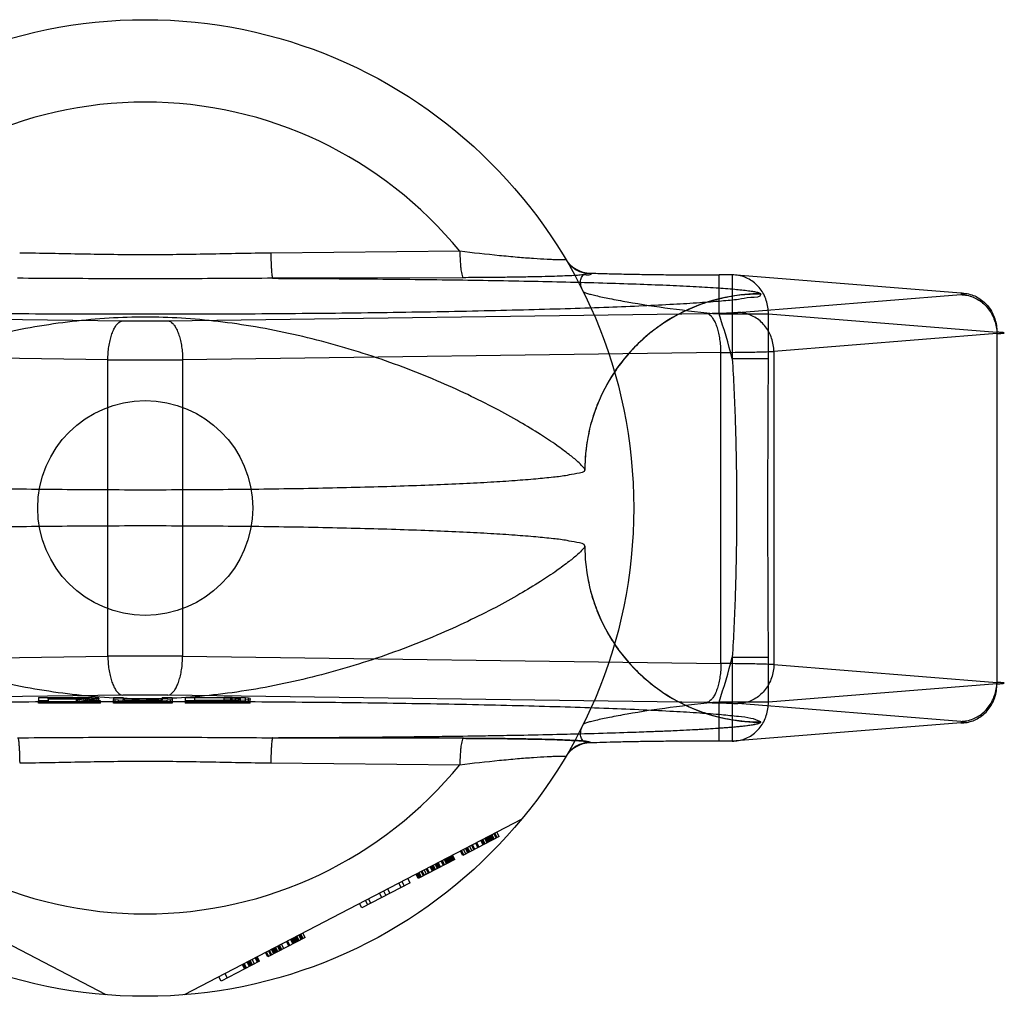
# Model space of a CAD drawing. Header units: millimetres. Extents: x 0 to 297, y 0 to 210.
# Tile 129 of 256: x 160.674 to 161.581, y 91.758 to 92.658. Entities that reach past the tile are written whole.
import ezdxf

# ---------------------------------------------------------------- set-up
doc = ezdxf.new("R2010")
doc.units = ezdxf.units.MM
doc.header["$LTSCALE"] = 16.335
doc.layers.get('0').update_dxf_attribs({"linetype": 'CONTINUOUS'})
doc.layers.add('001-M31079-X02', color=7, linetype='CONTINUOUS')

msp = doc.modelspace()

# ---------------------------------------------------------------- linework, layer by layer
at = {"color": 7, "linetype": 'Continuous'}
msp.add_circle((160.7894, 92.20834), 0.099, dxfattribs=at)
at = {"layer": '001-M31079-X02', "color": 9, "linetype": 'Continuous'}
for p, q in [((161.07918, 92.44491), (160.90507, 92.4432)), ((161.08245, 92.42059), (160.90693, 92.42)), ((161.19962, 92.42479), (161.19984, 92.42441)), ((161.31798, 92.38713), (161.31798, 92.42313)), ((161.33019, 92.42311), (161.31798, 92.42311)), ((161.33019, 92.42313), (161.33019, 92.34587)), ((161.54068, 92.40634), (161.33019, 92.42311)), ((161.33525, 92.38861), (161.54068, 92.40498)), ((161.3564, 92.40553), (161.35637, 92.40573)), ((160.27278, 92.38765), (160.76874, 92.38087)), ((160.81007, 92.38087), (161.30603, 92.38765)), ((161.31798, 92.38713), (161.36345, 92.38713)), ((161.36345, 92.38713), (161.57394, 92.37036)), ((161.36345, 92.34587), (161.36345, 92.38713)), ((161.57394, 92.369), (161.36851, 92.35263)), ((161.57394, 92.37036), (161.57394, 92.04632)), ((160.75496, 92.34489), (160.259, 92.35167)), ((161.3198, 92.35167), (160.82384, 92.34489)), ((161.3198, 92.06501), (161.3198, 92.35167)), ((161.36851, 92.35263), (161.36851, 92.06405)), ((160.75496, 92.07179), (160.75496, 92.34489)), ((160.82384, 92.34489), (160.82384, 92.07179)), ((161.36345, 92.34587), (161.33019, 92.34587)), ((160.259, 92.06501), (160.75496, 92.07179)), ((160.82384, 92.07179), (161.3198, 92.06501)), ((161.33019, 92.07081), (161.36345, 92.07081)), ((161.33019, 92.07081), (161.33019, 91.99355)), ((161.36345, 92.02955), (161.36345, 92.07081)), ((161.36851, 92.06405), (161.57394, 92.04768)), ((161.57394, 92.04632), (161.36345, 92.02955)), ((161.36345, 92.02955), (161.31798, 92.02955)), ((161.31798, 91.99355), (161.31798, 92.02955)), ((160.90507, 91.97348), (161.07918, 91.97178))]:
    msp.add_line(p, q, dxfattribs=at)
at = {"layer": '001-M31079-X02', "color": 6, "linetype": 'Continuous'}
for p, q in [((161.1944, 92.24361), (161.19438, 92.24382)), ((161.19438, 92.17286), (161.1944, 92.17307)), ((160.69112, 92.02834), (160.69112, 92.03075)), ((160.72862, 92.03341), (160.70012, 92.03341)), ((160.70012, 92.03208), (160.70012, 92.03341)), ((160.70012, 92.03246), (160.72862, 92.03246)), ((160.70012, 92.03075), (160.70012, 92.02834)), ((160.72562, 92.03208), (160.72562, 92.02834)), ((160.72712, 92.02834), (160.72712, 92.03369)), ((160.72862, 92.03341), (160.73312, 92.03335)), ((160.72862, 92.02834), (160.72862, 92.03341)), ((160.73312, 92.03252), (160.72862, 92.03246)), ((160.73312, 92.02834), (160.73312, 92.03338)), ((160.73312, 92.03335), (160.73612, 92.03322)), ((160.73612, 92.03265), (160.73312, 92.03252)), ((160.73462, 92.02834), (160.73462, 92.03366)), ((160.73612, 92.02834), (160.73612, 92.03328)), ((160.73612, 92.03322), (160.73762, 92.03303)), ((160.73762, 92.03284), (160.73612, 92.03265)), ((160.73762, 92.02834), (160.73762, 92.03303)), ((160.74062, 92.02834), (160.74062, 92.03347)), ((160.74512, 92.02834), (160.74512, 92.03322)), ((160.74662, 92.02834), (160.74662, 92.03278)), ((160.74812, 92.02834), (160.74812, 92.03075)), ((160.76012, 92.02834), (160.76012, 92.03177)), ((160.76162, 92.02834), (160.76162, 92.03145)), ((160.76462, 92.02834), (160.76462, 92.0312)), ((160.76912, 92.02834), (160.76912, 92.03177)), ((160.77062, 92.02834), (160.77062, 92.03151)), ((160.77362, 92.02834), (160.77362, 92.03126)), ((160.77662, 92.02834), (160.77662, 92.03088)), ((160.77812, 92.02834), (160.77812, 92.03117)), ((160.78412, 92.02834), (160.78412, 92.03113)), ((160.79012, 92.02834), (160.79012, 92.03117)), ((160.79612, 92.02834), (160.79612, 92.03126)), ((160.79762, 92.02834), (160.79762, 92.03079)), ((160.80062, 92.02834), (160.80062, 92.03132)), ((160.80362, 92.02834), (160.80362, 92.03151)), ((160.80512, 92.02834), (160.80512, 92.03177)), ((160.80962, 92.02834), (160.80962, 92.0312)), ((160.81262, 92.02834), (160.81262, 92.03145)), ((160.81412, 92.03177), (160.81412, 92.02834)), ((160.82612, 92.03075), (160.82612, 92.02834)), ((160.86212, 92.03335), (160.83512, 92.03335)), ((160.83512, 92.02834), (160.83512, 92.03335)), ((160.83512, 92.03113), (160.86212, 92.03113)), ((160.86212, 92.02834), (160.86212, 92.03369)), ((160.86212, 92.03335), (160.86812, 92.03328)), ((160.86812, 92.0312), (160.86212, 92.03113)), ((160.86812, 92.02834), (160.86812, 92.03331)), ((160.86812, 92.03328), (160.87262, 92.03316)), ((160.87262, 92.03132), (160.86812, 92.0312)), ((160.86962, 92.02834), (160.86962, 92.0336)), ((160.87262, 92.02834), (160.87262, 92.03322)), ((160.87262, 92.03316), (160.87562, 92.03297)), ((160.87562, 92.03151), (160.87262, 92.03132)), ((160.87562, 92.02834), (160.87562, 92.03354)), ((160.87562, 92.03297), (160.87712, 92.03271)), ((160.87712, 92.03177), (160.87562, 92.03151)), ((160.87712, 92.02834), (160.87712, 92.03271)), ((160.88162, 92.02834), (160.88162, 92.03328)), ((160.88462, 92.02834), (160.88462, 92.03303)), ((160.88612, 92.02834), (160.88612, 92.03177)), ((160.74812, 92.02834), (160.69112, 92.02834)), ((160.81412, 92.02834), (160.76012, 92.02834)), ((160.88612, 92.02834), (160.82612, 92.02834)), ((160.7534, 91.75978), (160.44262, 91.92157)), ((161.13619, 91.92157), (160.8254, 91.75978)), ((161.11546, 91.9057), (161.08193, 91.88825)), ((161.10242, 91.89892), (161.10034, 91.90291)), ((161.10428, 91.89989), (161.1022, 91.90388)), ((161.10521, 91.90037), (161.10314, 91.90436)), ((161.10614, 91.90085), (161.10407, 91.90485)), ((161.10708, 91.90134), (161.105, 91.90533)), ((161.10801, 91.90182), (161.10593, 91.90582)), ((161.10894, 91.90231), (161.10686, 91.9063)), ((161.10987, 91.90279), (161.10779, 91.90679)), ((161.10872, 91.90727), (161.1108, 91.90328)), ((161.11266, 91.90425), (161.11059, 91.90824)), ((161.1136, 91.90473), (161.11152, 91.90873)), ((161.11546, 91.9057), (161.11338, 91.90969)), ((161.08659, 91.89067), (161.08451, 91.89466)), ((161.08752, 91.89116), (161.08544, 91.89515)), ((161.08845, 91.89164), (161.08637, 91.89563)), ((161.09031, 91.89261), (161.08823, 91.8966)), ((161.09217, 91.89358), (161.0901, 91.89757)), ((161.09311, 91.89407), (161.09103, 91.89806)), ((161.0959, 91.89552), (161.09382, 91.89951)), ((161.09683, 91.89601), (161.09475, 91.9)), ((161.10056, 91.89795), (161.09848, 91.90194)), ((161.10149, 91.89843), (161.09941, 91.90242)), ((161.06796, 91.88098), (161.06588, 91.88497)), ((161.06889, 91.88146), (161.06681, 91.88545)), ((161.06982, 91.88195), (161.06774, 91.88594)), ((161.07075, 91.88243), (161.06868, 91.88642)), ((161.07168, 91.88292), (161.06961, 91.88691)), ((161.07262, 91.8834), (161.07054, 91.88739)), ((161.07147, 91.88788), (161.07355, 91.88389)), ((161.07448, 91.88437), (161.0724, 91.88836)), ((161.08193, 91.88825), (161.07985, 91.89224)), ((161.08286, 91.88873), (161.08078, 91.89273)), ((161.08472, 91.8897), (161.08265, 91.8937)), ((161.07448, 91.88437), (161.04095, 91.86692)), ((161.05026, 91.87176), (161.04819, 91.87576)), ((161.05119, 91.87225), (161.04912, 91.87624)), ((161.05399, 91.8737), (161.05191, 91.8777)), ((161.05492, 91.87419), (161.05284, 91.87818)), ((161.05585, 91.87467), (161.05377, 91.87867)), ((161.05678, 91.87516), (161.0547, 91.87915)), ((161.05865, 91.87613), (161.05657, 91.88012)), ((161.05958, 91.87661), (161.0575, 91.8806)), ((161.06051, 91.8771), (161.05843, 91.88109)), ((161.06144, 91.87758), (161.05936, 91.88157)), ((161.06423, 91.87904), (161.06216, 91.88303)), ((161.06516, 91.87952), (161.06309, 91.88351)), ((161.06703, 91.88049), (161.06495, 91.88448)), ((161.0335, 91.86304), (161.03142, 91.86703)), ((161.04095, 91.86692), (161.03887, 91.87091)), ((161.04188, 91.8674), (161.0398, 91.87139)), ((161.04281, 91.86789), (161.04073, 91.87188)), ((161.04374, 91.86837), (161.04167, 91.87236)), ((161.04561, 91.86934), (161.04353, 91.87333)), ((161.04654, 91.86983), (161.04446, 91.87382)), ((161.0484, 91.8708), (161.04632, 91.87479)), ((161.0335, 91.86304), (160.98879, 91.83977)), ((161.02512, 91.85867), (161.02304, 91.86267)), ((161.02583, 91.86412), (161.02791, 91.86013)), ((161.00742, 91.84946), (161.00534, 91.85345)), ((161.01115, 91.8514), (161.00907, 91.85539)), ((161.01487, 91.85334), (161.01279, 91.85733)), ((160.98879, 91.83977), (160.98672, 91.84376)), ((160.99438, 91.84267), (160.9923, 91.84667)), ((160.99718, 91.84413), (160.9951, 91.84812)), ((160.93664, 91.81261), (160.90218, 91.79468)), ((160.92825, 91.80825), (160.92618, 91.81224)), ((160.92919, 91.80874), (160.92711, 91.81273)), ((160.93012, 91.80922), (160.92804, 91.81321)), ((160.93105, 91.80971), (160.92897, 91.8137)), ((160.93291, 91.81068), (160.93083, 91.81467)), ((160.93176, 91.81515), (160.93384, 91.81116)), ((160.93477, 91.81165), (160.9327, 91.81564)), ((160.93664, 91.81261), (160.93456, 91.81661)), ((160.91056, 91.79904), (160.90848, 91.80303)), ((160.91149, 91.79952), (160.90941, 91.80352)), ((160.91335, 91.80049), (160.91127, 91.80449)), ((160.91428, 91.80098), (160.91221, 91.80497)), ((160.91522, 91.80146), (160.91314, 91.80546)), ((160.91708, 91.80243), (160.915, 91.80642)), ((160.92174, 91.80486), (160.91966, 91.80885)), ((160.92267, 91.80534), (160.92059, 91.80933)), ((160.92546, 91.8068), (160.92338, 91.81079)), ((160.92639, 91.80728), (160.92431, 91.81127)), ((160.92732, 91.80777), (160.92525, 91.81176)), ((160.89379, 91.79031), (160.89172, 91.7943)), ((160.89473, 91.7908), (160.89265, 91.79479)), ((160.90218, 91.79468), (160.9001, 91.79867)), ((160.90311, 91.79516), (160.90103, 91.79915)), ((160.90497, 91.79613), (160.90289, 91.80012)), ((160.9059, 91.79662), (160.90382, 91.80061)), ((160.90776, 91.79758), (160.90569, 91.80158)), ((160.9087, 91.79807), (160.90662, 91.80206)), ((160.90963, 91.79855), (160.90755, 91.80255)), ((160.89473, 91.7908), (160.85933, 91.77237)), ((160.87868, 91.78752), (160.88076, 91.78352)), ((160.88169, 91.78401), (160.87961, 91.788)), ((160.88262, 91.78449), (160.88054, 91.78849)), ((160.88541, 91.78595), (160.88333, 91.78994)), ((160.88634, 91.78643), (160.88427, 91.79043)), ((160.88727, 91.78692), (160.8852, 91.79091)), ((160.88821, 91.7874), (160.88613, 91.79139)), ((160.89007, 91.78837), (160.88799, 91.79236)), ((160.89286, 91.78983), (160.89079, 91.79382)), ((160.85933, 91.77237), (160.85726, 91.77636)), ((160.86284, 91.77927), (160.86492, 91.77528))]:
    msp.add_line(p, q, dxfattribs=at)
at = {"layer": '001-M31079-X02', "color": 7, "linetype": 'Continuous'}
for p, q in [((160.76874, 92.03581), (160.27278, 92.02903)), ((160.69112, 92.03372), (160.72712, 92.03372)), ((160.69112, 92.03372), (160.69112, 92.03075)), ((160.70012, 92.03075), (160.69112, 92.03075)), ((160.72562, 92.03208), (160.70012, 92.03208)), ((160.70012, 92.03208), (160.70012, 92.03075)), ((160.72562, 92.03208), (160.73762, 92.03075)), ((160.73462, 92.03366), (160.72712, 92.03372)), ((160.72712, 92.03369), (160.73462, 92.03369)), ((160.74062, 92.03347), (160.73462, 92.03366)), ((160.73462, 92.03221), (160.74062, 92.03233)), ((160.74062, 92.03227), (160.73462, 92.03227)), ((160.74812, 92.03075), (160.73462, 92.03221)), ((160.74812, 92.03075), (160.73762, 92.03075)), ((160.74512, 92.03322), (160.74062, 92.03347)), ((160.74512, 92.03259), (160.74062, 92.03233)), ((160.74662, 92.03303), (160.74512, 92.03322)), ((160.74662, 92.03278), (160.74512, 92.03259)), ((160.74662, 92.03303), (160.74662, 92.03278)), ((160.76012, 92.03372), (160.76912, 92.03372)), ((160.76012, 92.03372), (160.76012, 92.03177)), ((160.76012, 92.03177), (160.76162, 92.03145)), ((160.76462, 92.0312), (160.76162, 92.03145)), ((160.77062, 92.03094), (160.76462, 92.0312)), ((160.76912, 92.03372), (160.76912, 92.03177)), ((160.77062, 92.03151), (160.76912, 92.03177)), ((160.77362, 92.03132), (160.77062, 92.03151)), ((160.77062, 92.03094), (160.77662, 92.03082)), ((160.77662, 92.03088), (160.77062, 92.03088)), ((160.77812, 92.0312), (160.77362, 92.03132)), ((160.77362, 92.03126), (160.77812, 92.03126)), ((160.77662, 92.03082), (160.78412, 92.03075)), ((160.78412, 92.03079), (160.77662, 92.03079)), ((160.78412, 92.03113), (160.77812, 92.0312)), ((160.77812, 92.03117), (160.78412, 92.03117)), ((160.78412, 92.03113), (160.79012, 92.03113)), ((160.79012, 92.03075), (160.78412, 92.03075)), ((160.79612, 92.0312), (160.79012, 92.03113)), ((160.79012, 92.03117), (160.79612, 92.03117)), ((160.79012, 92.03075), (160.79762, 92.03082)), ((160.79762, 92.03079), (160.79012, 92.03079)), ((160.80062, 92.03132), (160.79612, 92.0312)), ((160.79612, 92.03126), (160.80062, 92.03126)), ((160.79762, 92.03082), (160.80362, 92.03094)), ((160.80362, 92.03088), (160.79762, 92.03088)), ((160.80362, 92.03151), (160.80062, 92.03132)), ((160.80512, 92.03177), (160.80362, 92.03151)), ((160.80962, 92.0312), (160.80362, 92.03094)), ((160.80512, 92.03372), (160.81412, 92.03372)), ((160.80512, 92.03372), (160.80512, 92.03177)), ((160.81262, 92.03145), (160.80962, 92.0312)), ((161.30603, 92.02903), (160.81007, 92.03581)), ((160.81262, 92.03145), (160.81412, 92.03177)), ((160.81412, 92.03372), (160.81412, 92.03177)), ((160.82612, 92.03372), (160.86212, 92.03372)), ((160.82612, 92.03372), (160.82612, 92.03075)), ((160.86212, 92.03075), (160.82612, 92.03075)), ((160.86962, 92.03366), (160.86212, 92.03372)), ((160.86212, 92.03369), (160.86962, 92.03369)), ((160.86212, 92.03075), (160.86962, 92.03082)), ((160.86962, 92.03079), (160.86212, 92.03079)), ((160.87562, 92.03354), (160.86962, 92.03366)), ((160.86962, 92.0336), (160.87562, 92.0336)), ((160.86962, 92.03082), (160.87562, 92.03094)), ((160.87562, 92.03088), (160.86962, 92.03088)), ((160.88162, 92.03328), (160.87562, 92.03354)), ((160.88162, 92.0312), (160.87562, 92.03094)), ((160.88462, 92.03303), (160.88162, 92.03328)), ((160.88462, 92.03145), (160.88162, 92.0312)), ((160.88612, 92.03271), (160.88462, 92.03303)), ((160.88462, 92.03145), (160.88612, 92.03177)), ((160.88612, 92.03271), (160.88612, 92.03177)), ((161.54068, 92.0117), (161.33525, 92.02807)), ((161.54068, 92.01034), (161.33019, 91.99357)), ((161.35637, 92.01095), (161.3564, 92.01116)), ((161.35638, 92.01095), (161.3564, 92.01116)), ((160.90693, 91.99668), (161.08245, 91.99609)), ((161.08245, 91.99609), (160.90693, 91.99668)), ((161.33019, 91.99357), (161.31798, 91.99357)), ((161.19984, 91.99228), (161.1997, 91.99189))]:
    msp.add_line(p, q, dxfattribs=at)
at = {"layer": '001-M31079-X02', "color": 9, "linetype": 'Continuous'}
msp.add_circle((160.7894, 92.20834), 0.45, dxfattribs=at)
for centre, radius, start, end in [((160.7894, 92.20834), 0.37408, 39.22687, 140.77313), ((161.19959, 92.45177), 0.02698, 210.69528, 270.04606), ((161.19981, 92.45138), 0.02698, 210.64175, 270.04998), ((160.7894, 92.20834), 0.558, 14.26856, 18.68809), ((160.7894, 93.95255), 1.57182, 269.2467, 270.7533), ((160.7894, 96.71731), 4.37255, 269.54869, 270.45131), ((160.7894, 87.69938), 4.37255, 89.54869, 90.45131), ((160.7894, 92.20834), 0.558, 341.31188, 345.73144), ((161.19959, 91.96491), 0.02698, 89.95395, 149.30561), ((161.19981, 91.9653), 0.02698, 89.95002, 149.35896), ((160.7894, 92.20834), 0.37408, 219.22687, 320.77313)]:
    msp.add_arc(centre, radius, start, end, dxfattribs=at)
at = {"layer": '001-M31079-X02', "color": 7, "linetype": 'Continuous'}
for centre, radius, start, end in [((160.7894, 90.46216), 1.57379, 89.24759, 90.75229), ((160.7894, 90.46413), 1.57182, 89.2467, 90.7533)]:
    msp.add_arc(centre, radius, start, end, dxfattribs=at)
at = {"layer": '001-M31079-X02', "color": 9, "linetype": 'Continuous'}
for points, knots in [([(160.90507, 92.4432), (160.88576, 92.44303), (160.84721, 92.44217), (160.7894, 92.44141), (160.7316, 92.44217), (160.69305, 92.44303), (160.67374, 92.4432)], [0, 0, 0, 0, 0.250402, 0.5, 0.749597, 1, 1, 1, 1]), ([(160.90507, 92.4432), (160.9051, 92.44033), (160.9052, 92.43611), (160.90545, 92.43069), (160.90568, 92.42716), (160.90595, 92.42428), (160.90623, 92.42208), (160.90653, 92.42081), (160.90675, 92.42009), (160.90693, 92.42)], [0, 0, 0, 0, 0.368459, 0.542, 0.696116, 0.822298, 0.915752, 0.973941, 1, 1, 1, 1]), ([(161.1766, 92.43763), (161.17668, 92.43751), (161.17582, 92.43708), (161.17373, 92.4372), (161.16955, 92.43695), (161.16458, 92.43717), (161.15721, 92.43747), (161.14638, 92.43818), (161.13169, 92.43934), (161.10901, 92.44146), (161.09132, 92.44343), (161.07918, 92.44491)], [0, 0, 0, 0, 0.004516, 0.018641, 0.07764, 0.121589, 0.174224, 0.30224, 0.454808, 0.625423, 1, 1, 1, 1]), ([(161.07918, 92.44491), (161.07923, 92.44191), (161.07939, 92.43747), (161.07982, 92.43182), (161.0803, 92.42723), (161.08099, 92.42389), (161.08174, 92.42078), (161.08245, 92.42059)], [0, 0, 0, 0, 0.363493, 0.536116, 0.689946, 0.910286, 1, 1, 1, 1]), ([(160.90693, 92.42), (160.8802, 92.42), (160.82858, 92.41943), (160.75023, 92.41943), (160.69861, 92.42), (160.67187, 92.42)], [0, 0, 0, 0, 0.341257, 0.658748, 1, 1, 1, 1]), ([(160.90693, 92.42), (160.93412, 92.4199), (160.98775, 92.41959), (161.06639, 92.41877), (161.14058, 92.41757), (161.19856, 92.4162), (161.24081, 92.41486), (161.26855, 92.4138), (161.29309, 92.41265), (161.31405, 92.41144), (161.33103, 92.41017), (161.34257, 92.40901), (161.34947, 92.408), (161.35296, 92.40731), (161.35507, 92.40668), (161.35625, 92.40609), (161.35637, 92.40573)], [0, 0, 0, 0, 0.181178, 0.357362, 0.524059, 0.675649, 0.743808, 0.805748, 0.860602, 0.907513, 0.945638, 0.97416, 0.984582, 0.992353, 0.997444, 1, 1, 1, 1]), ([(161.19984, 92.42441), (161.20109, 92.42253), (161.19232, 92.42354), (161.18752, 92.42257), (161.17974, 92.42237), (161.17106, 92.42195), (161.16041, 92.42165), (161.14816, 92.42134), (161.13415, 92.42108), (161.11843, 92.42086), (161.101, 92.42069), (161.08882, 92.42062), (161.08245, 92.42059)], [0, 0, 0, 0, 0.057492, 0.104757, 0.166135, 0.241761, 0.331747, 0.436176, 0.555217, 0.689026, 0.837581, 1, 1, 1, 1]), ([(161.19276, 92.40785), (161.19183, 92.40972), (161.19051, 92.41336), (161.19029, 92.41862), (161.19205, 92.42277), (161.1956, 92.42492), (161.19826, 92.42495), (161.19961, 92.42479)], [0, 0, 0, 0, 0.27099, 0.493102, 0.667777, 0.824098, 1, 1, 1, 1]), ([(161.19962, 92.42479), (161.20409, 92.42464), (161.21359, 92.42434), (161.22859, 92.42398), (161.24496, 92.42367), (161.26241, 92.42342), (161.28061, 92.42325), (161.29922, 92.42314), (161.31172, 92.42311), (161.31798, 92.42311)], [0, 0, 0, 0, 0.11337, 0.240887, 0.380096, 0.528444, 0.683089, 0.841296, 1, 1, 1, 1]), ([(161.36345, 92.38713), (161.36347, 92.38923), (161.36318, 92.39344), (161.36173, 92.39957), (161.3593, 92.40532), (161.35597, 92.41051), (161.35185, 92.41498), (161.34705, 92.41859), (161.34173, 92.42124), (161.33605, 92.42282), (161.33213, 92.42314), (161.33019, 92.42311)], [0, 0, 0, 0, 0.115548, 0.230792, 0.344911, 0.457252, 0.568031, 0.677491, 0.785649, 0.893024, 1, 1, 1, 1]), ([(161.3564, 92.40553), (161.35646, 92.40229), (161.3452, 92.40257), (161.33515, 92.40004), (161.31858, 92.39886), (161.29895, 92.39722), (161.27478, 92.39582), (161.24685, 92.39442), (161.21519, 92.39313), (161.18012, 92.39193), (161.14191, 92.39084), (161.10086, 92.38986), (161.0573, 92.38901), (161.01159, 92.38828), (160.9641, 92.3877), (160.9152, 92.38726), (160.86529, 92.38696), (160.81476, 92.38681), (160.76404, 92.38681), (160.71352, 92.38696), (160.66361, 92.38726), (160.61471, 92.3877), (160.56721, 92.38828), (160.52151, 92.38901), (160.47795, 92.38986), (160.4369, 92.39084), (160.39868, 92.39193), (160.36361, 92.39313), (160.33196, 92.39442), (160.30403, 92.39582), (160.27985, 92.39722), (160.26023, 92.39886), (160.24366, 92.40004), (160.2336, 92.40257), (160.22235, 92.40229), (160.22241, 92.40553)], [0, 0, 0, 0, 0.008547, 0.018621, 0.032539, 0.050201, 0.071472, 0.096183, 0.124137, 0.15511, 0.188853, 0.225095, 0.263544, 0.303893, 0.345816, 0.388976, 0.433028, 0.477618, 0.522387, 0.566976, 0.611028, 0.654189, 0.696112, 0.73646, 0.77491, 0.811152, 0.844894, 0.875867, 0.903821, 0.928532, 0.949803, 0.967465, 0.981383, 0.991457, 1, 1, 1, 1]), ([(161.19276, 92.40785), (161.19293, 92.4075), (161.19419, 92.40702), (161.19637, 92.40617), (161.20001, 92.40519), (161.20699, 92.40343), (161.21824, 92.40106), (161.24108, 92.39683), (161.27469, 92.39182), (161.30298, 92.3886), (161.31798, 92.38713)], [0, 0, 0, 0, 0.009066, 0.028397, 0.057799, 0.096568, 0.198871, 0.328446, 0.644515, 1, 1, 1, 1]), ([(161.3564, 92.40553), (161.34994, 92.40553), (161.33691, 92.40475), (161.31781, 92.40127), (161.29947, 92.39561), (161.28209, 92.38792), (161.2657, 92.37825), (161.2504, 92.3666), (161.23649, 92.35311), (161.22411, 92.33782), (161.21359, 92.321), (161.20514, 92.30285), (161.19894, 92.28362), (161.19519, 92.26374), (161.19436, 92.25025), (161.19436, 92.24361)], [0, 0, 0, 0, 0.0763, 0.153503, 0.228562, 0.30215, 0.377279, 0.452453, 0.528555, 0.605385, 0.683975, 0.761952, 0.841026, 0.921748, 1, 1, 1, 1]), ([(161.35637, 92.40573), (161.34656, 92.40573), (161.32629, 92.40387), (161.29623, 92.39527), (161.26725, 92.38034), (161.24132, 92.35939), (161.22019, 92.33353), (161.20504, 92.30447), (161.19628, 92.27419), (161.19438, 92.25374), (161.19438, 92.24382)], [0, 0, 0, 0, 0.115883, 0.238876, 0.367183, 0.498434, 0.629909, 0.758865, 0.88286, 1, 1, 1, 1]), ([(161.54068, 92.40634), (161.54263, 92.40637), (161.54654, 92.40605), (161.55223, 92.40446), (161.55755, 92.40182), (161.56235, 92.39821), (161.56647, 92.39373), (161.5698, 92.38855), (161.57222, 92.3828), (161.57368, 92.37668), (161.57397, 92.37247), (161.57394, 92.37036)], [0, 0, 0, 0, 0.107071, 0.214436, 0.322617, 0.432029, 0.542926, 0.655374, 0.769251, 0.884267, 1, 1, 1, 1]), ([(161.54068, 92.40498), (161.54201, 92.40509), (161.54724, 92.40539), (161.54202, 92.40624), (161.54068, 92.40634)], [0, 0, 0, 0, 0.497013, 1, 1, 1, 1]), ([(161.54068, 92.40498), (161.5426, 92.40495), (161.54646, 92.40454), (161.55206, 92.40285), (161.55731, 92.40014), (161.56206, 92.39651), (161.56616, 92.39206), (161.56951, 92.38692), (161.57199, 92.38125), (161.57354, 92.37522), (161.57392, 92.37107), (161.57394, 92.369)], [0, 0, 0, 0, 0.106484, 0.213746, 0.322191, 0.432075, 0.543475, 0.656289, 0.770256, 0.884983, 1, 1, 1, 1]), ([(161.19438, 92.24382), (161.19414, 92.24483), (161.19174, 92.24729), (161.18712, 92.2519), (161.17893, 92.25846), (161.16748, 92.26688), (161.15236, 92.27692), (161.13364, 92.28829), (161.11137, 92.30058), (161.08584, 92.31335), (161.05744, 92.32612), (161.02669, 92.33841), (160.99415, 92.3498), (160.9604, 92.35995), (160.92597, 92.36856), (160.89134, 92.37545), (160.8569, 92.38046), (160.82295, 92.38352), (160.7894, 92.38459), (160.75586, 92.38352), (160.7219, 92.38046), (160.68746, 92.37545), (160.65283, 92.36856), (160.61841, 92.35995), (160.58466, 92.3498), (160.55212, 92.33841), (160.52137, 92.32612), (160.49297, 92.31335), (160.46743, 92.30058), (160.44517, 92.28829), (160.42644, 92.27692), (160.41132, 92.26688), (160.39988, 92.25846), (160.39169, 92.2519), (160.38707, 92.24729), (160.38467, 92.24483), (160.38443, 92.24382)], [0, 0, 0, 0, 0.003555, 0.011107, 0.022959, 0.039262, 0.060042, 0.085221, 0.114497, 0.147384, 0.18326, 0.221413, 0.261105, 0.301644, 0.342428, 0.382958, 0.422872, 0.461919, 0.5, 0.538082, 0.577129, 0.617043, 0.657573, 0.698356, 0.738896, 0.778588, 0.81674, 0.852617, 0.885504, 0.914779, 0.939958, 0.960738, 0.977042, 0.988893, 0.996445, 1, 1, 1, 1]), ([(161.30603, 92.38765), (161.30853, 92.38768), (161.31332, 92.38776), (161.32013, 92.38792), (161.3261, 92.38812), (161.33104, 92.38833), (161.33398, 92.38851), (161.33525, 92.38861)], [0, 0, 0, 0, 0.25668, 0.492149, 0.698248, 0.869187, 1, 1, 1, 1]), ([(161.3198, 92.35167), (161.31978, 92.35371), (161.3196, 92.35776), (161.31895, 92.36366), (161.31792, 92.36923), (161.31656, 92.37429), (161.31491, 92.3787), (161.31299, 92.38235), (161.31046, 92.38575), (161.30777, 92.38751), (161.30603, 92.38765)], [0, 0, 0, 0, 0.151032, 0.298424, 0.438578, 0.568223, 0.684619, 0.785821, 0.871102, 1, 1, 1, 1]), ([(161.36851, 92.35263), (161.36849, 92.3547), (161.36811, 92.35881), (161.3666, 92.36473), (161.36421, 92.37028), (161.361, 92.37533), (161.35699, 92.37981), (161.35227, 92.38353), (161.34693, 92.38637), (161.3412, 92.38815), (161.33722, 92.38859), (161.33525, 92.38861)], [0, 0, 0, 0, 0.114278, 0.227862, 0.337251, 0.447769, 0.558103, 0.669208, 0.779366, 0.89094, 1, 1, 1, 1]), ([(160.75496, 92.34489), (160.75499, 92.34694), (160.75516, 92.35098), (160.75582, 92.35689), (160.75684, 92.36245), (160.7582, 92.36751), (160.75985, 92.37192), (160.76178, 92.37557), (160.76431, 92.37897), (160.767, 92.38073), (160.76874, 92.38087)], [0, 0, 0, 0, 0.151033, 0.298425, 0.438578, 0.568224, 0.68462, 0.785822, 0.871103, 1, 1, 1, 1]), ([(160.81007, 92.38087), (160.81181, 92.38073), (160.8145, 92.37897), (160.81703, 92.37557), (160.81896, 92.37192), (160.82061, 92.36751), (160.82197, 92.36245), (160.82299, 92.35689), (160.82364, 92.35098), (160.82382, 92.34694), (160.82384, 92.34489)], [0, 0, 0, 0, 0.128894, 0.214175, 0.315377, 0.431774, 0.561419, 0.701574, 0.848967, 1, 1, 1, 1]), ([(161.57394, 92.369), (161.5752, 92.36906), (161.57688, 92.36911), (161.58255, 92.36968), (161.57688, 92.37025), (161.5752, 92.3703), (161.57394, 92.37036)], [0, 0, 0, 0, 0.275041, 0.500002, 0.725097, 1, 1, 1, 1]), ([(161.3198, 92.35167), (161.32332, 92.3517), (161.33011, 92.35176), (161.33984, 92.35189), (161.34864, 92.35204), (161.35636, 92.35221), (161.36286, 92.3524), (161.36678, 92.35255), (161.36851, 92.35263)], [0, 0, 0, 0, 0.216747, 0.417772, 0.599472, 0.758798, 0.893087, 1, 1, 1, 1]), ([(161.33019, 92.34587), (161.33135, 92.32712), (161.33302, 92.29022), (161.33421, 92.23543), (161.33421, 92.18125), (161.33302, 92.12646), (161.33135, 92.08956), (161.33019, 92.07081)], [0, 0, 0, 0, 0.204736, 0.40264, 0.597353, 0.795252, 1, 1, 1, 1]), ([(161.36345, 92.07081), (161.36345, 92.09378), (161.36318, 92.13962), (161.36291, 92.20834), (161.36318, 92.27706), (161.36345, 92.32291), (161.36345, 92.34587)], [0, 0, 0, 0, 0.250466, 0.5, 0.749534, 1, 1, 1, 1]), ([(161.19438, 92.17286), (161.19414, 92.17186), (161.19174, 92.1694), (161.18711, 92.16478), (161.17893, 92.15822), (161.16748, 92.1498), (161.15236, 92.13976), (161.13364, 92.1284), (161.11138, 92.1161), (161.08584, 92.10334), (161.05745, 92.09057), (161.0267, 92.07828), (160.99416, 92.06688), (160.96041, 92.05674), (160.92599, 92.04812), (160.89136, 92.04124), (160.85691, 92.03622), (160.82296, 92.03316), (160.7894, 92.0321), (160.75585, 92.03316), (160.72189, 92.03622), (160.68745, 92.04124), (160.65282, 92.04812), (160.61839, 92.05674), (160.58464, 92.06688), (160.55211, 92.07828), (160.52136, 92.09057), (160.49296, 92.10334), (160.46743, 92.1161), (160.44517, 92.1284), (160.42644, 92.13976), (160.41133, 92.1498), (160.39988, 92.15822), (160.39169, 92.16478), (160.38707, 92.1694), (160.38467, 92.17186), (160.38443, 92.17286)], [0, 0, 0, 0, 0.003556, 0.01111, 0.022961, 0.039265, 0.060043, 0.08522, 0.114493, 0.147377, 0.183251, 0.221401, 0.261091, 0.301628, 0.342411, 0.38294, 0.422856, 0.461909, 0.5, 0.538091, 0.577144, 0.61706, 0.657589, 0.698372, 0.738909, 0.7786, 0.816749, 0.852623, 0.885507, 0.91478, 0.939957, 0.960735, 0.977039, 0.98889, 0.996444, 1, 1, 1, 1]), ([(161.19436, 92.17307), (161.19436, 92.16661), (161.19514, 92.15362), (161.19861, 92.13453), (161.20428, 92.11621), (161.21198, 92.09882), (161.22166, 92.08244), (161.23333, 92.06714), (161.24684, 92.05323), (161.26214, 92.04086), (161.27898, 92.03035), (161.29715, 92.02192), (161.3164, 92.01572), (161.33628, 92.01198), (161.34978, 92.01116), (161.3564, 92.01116)], [0, 0, 0, 0, 0.076158, 0.153158, 0.228334, 0.301941, 0.37695, 0.452289, 0.528431, 0.605124, 0.6839, 0.761958, 0.840937, 0.921804, 1, 1, 1, 1]), ([(161.19438, 92.17286), (161.19438, 92.16295), (161.19628, 92.14249), (161.20504, 92.11221), (161.22019, 92.08315), (161.24132, 92.0573), (161.26725, 92.03635), (161.29623, 92.02141), (161.32629, 92.01281), (161.34656, 92.01096), (161.35637, 92.01095)], [0, 0, 0, 0, 0.11714, 0.241135, 0.370091, 0.501566, 0.632817, 0.761124, 0.884117, 1, 1, 1, 1]), ([(160.75496, 92.07179), (160.75499, 92.06975), (160.75516, 92.06571), (160.75582, 92.0598), (160.75684, 92.05423), (160.7582, 92.04918), (160.75985, 92.04477), (160.76178, 92.04111), (160.76431, 92.03771), (160.767, 92.03595), (160.76874, 92.03581)], [0, 0, 0, 0, 0.151031, 0.298423, 0.438576, 0.568221, 0.684617, 0.78582, 0.871101, 1, 1, 1, 1]), ([(160.81007, 92.03581), (160.81179, 92.03595), (160.81442, 92.03765), (160.81692, 92.04095), (160.81882, 92.04447), (160.82048, 92.0488), (160.82188, 92.05384), (160.82295, 92.05949), (160.82363, 92.06554), (160.82382, 92.0697), (160.82384, 92.07179)], [0, 0, 0, 0, 0.127702, 0.209059, 0.307139, 0.421146, 0.551045, 0.692572, 0.84545, 1, 1, 1, 1]), ([(161.3198, 92.06501), (161.31978, 92.06297), (161.3196, 92.05893), (161.31895, 92.05302), (161.31792, 92.04746), (161.31656, 92.0424), (161.31491, 92.03799), (161.31299, 92.03433), (161.31046, 92.03093), (161.30777, 92.02917), (161.30603, 92.02903)], [0, 0, 0, 0, 0.151031, 0.298423, 0.438576, 0.568221, 0.684617, 0.78582, 0.871101, 1, 1, 1, 1]), ([(161.36851, 92.06405), (161.36678, 92.06413), (161.36286, 92.06428), (161.35635, 92.06447), (161.34863, 92.06464), (161.33983, 92.06479), (161.3301, 92.06492), (161.32332, 92.06498), (161.3198, 92.06501)], [0, 0, 0, 0, 0.106969, 0.24139, 0.400755, 0.582395, 0.783355, 1, 1, 1, 1]), ([(161.36851, 92.06405), (161.36849, 92.06197), (161.36811, 92.05783), (161.36656, 92.0518), (161.36407, 92.04613), (161.36073, 92.04099), (161.35662, 92.03654), (161.35188, 92.0329), (161.34663, 92.0302), (161.34103, 92.02851), (161.33717, 92.02809), (161.33525, 92.02807)], [0, 0, 0, 0, 0.115018, 0.229746, 0.343713, 0.456528, 0.567928, 0.677812, 0.786256, 0.893517, 1, 1, 1, 1]), ([(161.54068, 92.0117), (161.5426, 92.01173), (161.54646, 92.01214), (161.55206, 92.01383), (161.55731, 92.01654), (161.56206, 92.02017), (161.56616, 92.02462), (161.56951, 92.02976), (161.57199, 92.03543), (161.57354, 92.04146), (161.57392, 92.04561), (161.57394, 92.04768)], [0, 0, 0, 0, 0.106478, 0.213739, 0.322185, 0.432069, 0.54347, 0.656285, 0.770253, 0.884982, 1, 1, 1, 1]), ([(161.54068, 92.01034), (161.54262, 92.01031), (161.5465, 92.01063), (161.55207, 92.01217), (161.55728, 92.01471), (161.56199, 92.01817), (161.56615, 92.02254), (161.56957, 92.0277), (161.57212, 92.03354), (161.57366, 92.03982), (161.57397, 92.04416), (161.57394, 92.04632)], [0, 0, 0, 0, 0.106359, 0.212591, 0.316219, 0.423151, 0.53269, 0.646153, 0.761699, 0.881375, 1, 1, 1, 1]), ([(161.57394, 92.04632), (161.5752, 92.04638), (161.57688, 92.04643), (161.58255, 92.047), (161.57688, 92.04757), (161.5752, 92.04762), (161.57394, 92.04768)], [0, 0, 0, 0, 0.275041, 0.500002, 0.725097, 1, 1, 1, 1]), ([(161.31798, 92.02955), (161.30298, 92.02808), (161.27469, 92.02486), (161.24108, 92.01985), (161.21824, 92.01562), (161.20699, 92.01325), (161.20001, 92.0115), (161.19637, 92.01051), (161.19419, 92.00966), (161.19293, 92.00918), (161.19276, 92.00884)], [0, 0, 0, 0, 0.355483, 0.671552, 0.801128, 0.903432, 0.942201, 0.971603, 0.990934, 1, 1, 1, 1]), ([(161.33019, 91.99357), (161.33211, 91.99354), (161.33601, 91.99386), (161.34169, 91.99543), (161.34703, 91.99807), (161.35184, 92.00169), (161.35597, 92.00616), (161.3593, 92.01136), (161.36173, 92.01711), (161.36318, 92.02324), (161.36347, 92.02744), (161.36345, 92.02955)], [0, 0, 0, 0, 0.105867, 0.213506, 0.322247, 0.431686, 0.542546, 0.655169, 0.769173, 0.884293, 1, 1, 1, 1]), ([(161.19961, 91.99189), (161.19826, 91.99173), (161.1956, 91.99177), (161.19204, 91.99391), (161.19029, 91.99806), (161.19051, 92.00332), (161.19183, 92.00696), (161.19276, 92.00884)], [0, 0, 0, 0, 0.175939, 0.33226, 0.506926, 0.729017, 1, 1, 1, 1]), ([(160.67187, 91.99668), (160.69865, 91.99667), (160.75023, 91.99725), (160.82858, 91.99725), (160.88016, 91.99667), (160.90693, 91.99668)], [0, 0, 0, 0, 0.341795, 0.658236, 1, 1, 1, 1]), ([(160.67187, 91.99668), (160.67205, 91.99659), (160.67228, 91.99588), (160.67258, 91.99462), (160.67285, 91.99244), (160.67312, 91.98957), (160.67335, 91.98604), (160.67361, 91.98061), (160.6737, 91.97637), (160.67374, 91.97348)], [0, 0, 0, 0, 0.025787, 0.083393, 0.176135, 0.301738, 0.45565, 0.62948, 1, 1, 1, 1]), ([(160.90693, 91.99668), (160.90675, 91.99659), (160.90653, 91.99587), (160.90623, 91.9946), (160.90595, 91.99241), (160.90568, 91.98952), (160.90545, 91.98599), (160.9052, 91.98057), (160.9051, 91.97635), (160.90507, 91.97348)], [0, 0, 0, 0, 0.026059, 0.084248, 0.177702, 0.303884, 0.458, 0.631541, 1, 1, 1, 1]), ([(161.08245, 91.99609), (161.08174, 91.9959), (161.08099, 91.99279), (161.0803, 91.98946), (161.07982, 91.98486), (161.07939, 91.97922), (161.07923, 91.97478), (161.07918, 91.97178)], [0, 0, 0, 0, 0.089714, 0.310054, 0.463883, 0.636507, 1, 1, 1, 1]), ([(161.07918, 91.97178), (161.09132, 91.97325), (161.10901, 91.97522), (161.13169, 91.97734), (161.14638, 91.9785), (161.15721, 91.97921), (161.16458, 91.97951), (161.16955, 91.97974), (161.17373, 91.97948), (161.17582, 91.9796), (161.17668, 91.97918), (161.1766, 91.97905)], [0, 0, 0, 0, 0.374578, 0.545193, 0.69776, 0.825776, 0.878412, 0.92236, 0.981359, 0.995484, 1, 1, 1, 1]), ([(160.67374, 91.97348), (160.69305, 91.97365), (160.7316, 91.97451), (160.7894, 91.97527), (160.84721, 91.97451), (160.88576, 91.97365), (160.90507, 91.97348)], [0, 0, 0, 0, 0.250402, 0.5, 0.749597, 1, 1, 1, 1])]:
    msp.add_open_spline(points, degree=3, knots=knots, dxfattribs=at)
at = {"layer": '001-M31079-X02', "color": 6, "linetype": 'Continuous'}
for points, knots in [([(161.1944, 92.24361), (161.1944, 92.2409), (161.18566, 92.24012), (161.17728, 92.23796), (161.16408, 92.2365), (161.14832, 92.23486), (161.12901, 92.23337), (161.10673, 92.23194), (161.08154, 92.23061), (161.05373, 92.2294), (161.02352, 92.22831), (160.9912, 92.22736), (160.95705, 92.22655), (160.92139, 92.22589), (160.88454, 92.2254), (160.84683, 92.22506), (160.8086, 92.2249), (160.7702, 92.2249), (160.73197, 92.22506), (160.69427, 92.2254), (160.65741, 92.22589), (160.62175, 92.22655), (160.58761, 92.22736), (160.55529, 92.22831), (160.52508, 92.2294), (160.49726, 92.23061), (160.47208, 92.23194), (160.4498, 92.23337), (160.43048, 92.23486), (160.41473, 92.2365), (160.40153, 92.23796), (160.39315, 92.24012), (160.3844, 92.2409), (160.3844, 92.24361)], [0, 0, 0, 0, 0.010015, 0.021409, 0.037072, 0.05689, 0.080695, 0.108276, 0.139387, 0.173749, 0.211051, 0.250956, 0.293105, 0.337118, 0.382597, 0.429133, 0.476308, 0.523695, 0.570869, 0.617406, 0.662885, 0.706897, 0.749046, 0.788951, 0.826253, 0.860614, 0.891725, 0.919306, 0.94311, 0.962928, 0.978592, 0.989985, 1, 1, 1, 1]), ([(161.1944, 92.17307), (161.1944, 92.17578), (161.18566, 92.17656), (161.17728, 92.17872), (161.16408, 92.18018), (161.14832, 92.18182), (161.12901, 92.18331), (161.10673, 92.18474), (161.08154, 92.18607), (161.05373, 92.18728), (161.02352, 92.18837), (160.9912, 92.18932), (160.95705, 92.19013), (160.92139, 92.19079), (160.88454, 92.19129), (160.84683, 92.19162), (160.8086, 92.19179), (160.7702, 92.19179), (160.73198, 92.19162), (160.69427, 92.19129), (160.65742, 92.19079), (160.62176, 92.19013), (160.58761, 92.18932), (160.55529, 92.18837), (160.52508, 92.18728), (160.49726, 92.18607), (160.47208, 92.18474), (160.4498, 92.18331), (160.43049, 92.18182), (160.41473, 92.18018), (160.40153, 92.17872), (160.39315, 92.17656), (160.3844, 92.17578), (160.3844, 92.17307)], [0, 0, 0, 0, 0.010015, 0.021409, 0.037073, 0.056891, 0.080696, 0.108277, 0.139389, 0.17375, 0.211052, 0.250957, 0.293106, 0.337118, 0.382597, 0.429133, 0.476307, 0.523694, 0.570868, 0.617404, 0.662883, 0.706895, 0.749044, 0.788949, 0.826251, 0.860612, 0.891723, 0.919305, 0.943109, 0.962927, 0.978591, 0.989985, 1, 1, 1, 1])]:
    msp.add_open_spline(points, degree=3, knots=knots, dxfattribs=at)
at = {"layer": '001-M31079-X02', "color": 7, "linetype": 'Continuous'}
for points, knots in [([(161.3564, 92.01116), (161.3535, 92.01276), (161.34682, 92.015), (161.33449, 92.01629), (161.31884, 92.01796), (161.29886, 92.01941), (161.27482, 92.02088), (161.24685, 92.02225), (161.21521, 92.02355), (161.18014, 92.02475), (161.14193, 92.02584), (161.10088, 92.02682), (161.05733, 92.02768), (161.01162, 92.0284), (160.96413, 92.02898), (160.91523, 92.02943), (160.86532, 92.02972), (160.8148, 92.02987), (160.76407, 92.02987), (160.71355, 92.02973), (160.66364, 92.02943), (160.61474, 92.02898), (160.56724, 92.0284), (160.52153, 92.02768), (160.47797, 92.02682), (160.43692, 92.02584), (160.3987, 92.02475), (160.36363, 92.02355), (160.33198, 92.02225), (160.30401, 92.02088), (160.27996, 92.01941), (160.25998, 92.01796), (160.24432, 92.01629), (160.23199, 92.015), (160.22531, 92.01277), (160.2224, 92.01116)], [0, 0, 0, 0, 0.008547, 0.01862, 0.032536, 0.050196, 0.071465, 0.096173, 0.124124, 0.155094, 0.188834, 0.225073, 0.26352, 0.303866, 0.345788, 0.388947, 0.432998, 0.477587, 0.522356, 0.566946, 0.610999, 0.654161, 0.696085, 0.736435, 0.774887, 0.81113, 0.844876, 0.87585, 0.903806, 0.928519, 0.949791, 0.967455, 0.981375, 0.991451, 1, 1, 1, 1]), ([(161.3564, 92.01116), (161.3535, 92.01276), (161.34682, 92.015), (161.33449, 92.01629), (161.31883, 92.01796), (161.29886, 92.01941), (161.27481, 92.02088), (161.24684, 92.02225), (161.2152, 92.02355), (161.18012, 92.02475), (161.14191, 92.02584), (161.10086, 92.02682), (161.0573, 92.02768), (161.01159, 92.0284), (160.9641, 92.02898), (160.9152, 92.02943), (160.86529, 92.02972), (160.81476, 92.02987), (160.76404, 92.02987), (160.71352, 92.02972), (160.66361, 92.02943), (160.61471, 92.02898), (160.56721, 92.0284), (160.52151, 92.02768), (160.47795, 92.02682), (160.4369, 92.02584), (160.39868, 92.02475), (160.36361, 92.02355), (160.33197, 92.02225), (160.304, 92.02088), (160.27995, 92.01941), (160.25997, 92.01796), (160.24432, 92.01629), (160.23199, 92.015), (160.22531, 92.01276), (160.22241, 92.01116)], [0, 0, 0, 0, 0.008547, 0.018621, 0.032539, 0.050201, 0.071472, 0.096183, 0.124137, 0.15511, 0.188853, 0.225095, 0.263544, 0.303893, 0.345816, 0.388976, 0.433028, 0.477618, 0.522387, 0.566977, 0.611029, 0.654189, 0.696112, 0.73646, 0.77491, 0.811152, 0.844895, 0.875868, 0.903822, 0.928532, 0.949803, 0.967465, 0.981383, 0.991458, 1, 1, 1, 1]), ([(161.30603, 92.02903), (161.30853, 92.029), (161.31332, 92.02892), (161.32013, 92.02876), (161.3261, 92.02857), (161.33104, 92.02835), (161.33398, 92.02817), (161.33525, 92.02807)], [0, 0, 0, 0, 0.25668, 0.492149, 0.698248, 0.869187, 1, 1, 1, 1]), ([(161.54068, 92.0117), (161.54201, 92.0116), (161.54724, 92.01129), (161.54202, 92.01044), (161.54068, 92.01034)], [0, 0, 0, 0, 0.497044, 1, 1, 1, 1]), ([(161.54068, 92.0117), (161.54201, 92.0116), (161.54724, 92.01129), (161.54202, 92.01044), (161.54068, 92.01034)], [0, 0, 0, 0, 0.497013, 1, 1, 1, 1]), ([(160.90693, 91.99668), (160.93412, 91.99679), (160.98775, 91.99709), (161.06639, 91.99791), (161.14058, 91.99911), (161.19856, 92.00048), (161.24081, 92.00182), (161.26855, 92.00288), (161.29309, 92.00403), (161.31405, 92.00524), (161.33103, 92.00651), (161.34257, 92.00767), (161.34947, 92.00869), (161.35296, 92.00937), (161.35507, 92.01), (161.35625, 92.01059), (161.35637, 92.01095)], [0, 0, 0, 0, 0.181178, 0.357362, 0.524059, 0.675649, 0.743808, 0.805748, 0.860602, 0.907513, 0.945638, 0.97416, 0.984582, 0.992353, 0.997444, 1, 1, 1, 1]), ([(160.90693, 91.99668), (160.92585, 91.99675), (160.96161, 91.99694), (161.01274, 91.99735), (161.05911, 91.99787), (161.10174, 91.99848), (161.14105, 91.99918), (161.1772, 91.99998), (161.21022, 92.00085), (161.24005, 92.0018), (161.26661, 92.00281), (161.28978, 92.00386), (161.30952, 92.00497), (161.32576, 92.00607), (161.33843, 92.00729), (161.3484, 92.00828), (161.3539, 92.00983), (161.35638, 92.01095)], [0, 0, 0, 0, 0.126098, 0.238345, 0.340756, 0.435218, 0.522469, 0.602811, 0.676237, 0.74264, 0.801739, 0.853351, 0.897282, 0.933498, 0.961805, 0.982192, 1, 1, 1, 1]), ([(161.19984, 91.99228), (161.19766, 91.99293), (161.19361, 91.9936), (161.1871, 91.99396), (161.1799, 91.99437), (161.17101, 91.99471), (161.16043, 91.99504), (161.14815, 91.99534), (161.13416, 91.99561), (161.11843, 91.99582), (161.101, 91.99599), (161.08882, 91.99606), (161.08245, 91.99609)], [0, 0, 0, 0, 0.057492, 0.104757, 0.166135, 0.241761, 0.331747, 0.436177, 0.555217, 0.689027, 0.837582, 1, 1, 1, 1]), ([(161.08245, 91.99609), (161.08886, 91.99606), (161.10107, 91.99599), (161.1185, 91.99582), (161.13417, 91.99561), (161.14813, 91.99534), (161.16037, 91.99505), (161.17093, 91.99471), (161.17982, 91.99437), (161.18703, 91.99397), (161.19356, 91.9936), (161.19763, 91.99294), (161.19984, 91.99228)], [0, 0, 0, 0, 0.163454, 0.31163, 0.444884, 0.563541, 0.667728, 0.757569, 0.833178, 0.89462, 0.941955, 1, 1, 1, 1]), ([(161.31798, 91.99357), (161.31249, 91.99357), (161.30152, 91.99355), (161.28515, 91.99347), (161.26903, 91.99333), (161.25339, 91.99314), (161.23845, 91.9929), (161.22445, 91.99261), (161.2116, 91.99228), (161.20344, 91.99202), (161.19959, 91.99189)], [0, 0, 0, 0, 0.13907, 0.278026, 0.414814, 0.547507, 0.674317, 0.793298, 0.902292, 1, 1, 1, 1])]:
    msp.add_open_spline(points, degree=3, knots=knots, dxfattribs=at)

doc.saveas('drawing.dxf')
